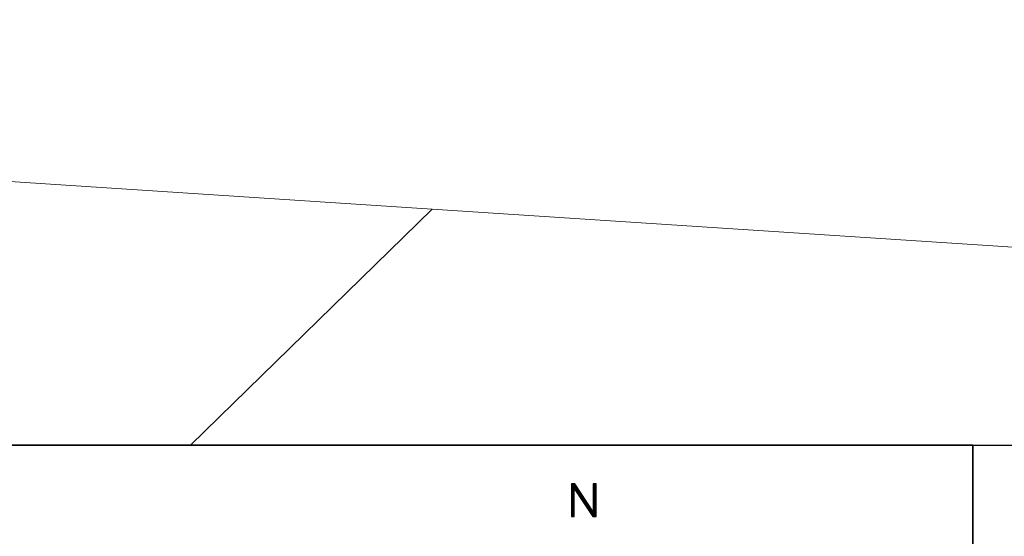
# Model space of a CAD drawing. Header units: metres. Extents: x 183400 to 184400, y 422200 to 427800.
# Tile 169 of 221: x 183936 to 184002, y 426594 to 426629. Entities that reach past the tile are written whole.
import ezdxf

# ---------------------------------------------------------------- set-up
doc = ezdxf.new("R2010")
doc.units = ezdxf.units.M
for name, color, linetype in [('N_MK2', 7, 'Continuous'), ('방위표', 7, 'Continuous'), ('일람표', 7, 'Continuous')]:
    doc.layers.add(name, color=color, linetype=linetype)
doc.layers.add('지적', color=252, linetype='Continuous', lineweight=5)

# ---------------------------------------------------------------- blocks, each defined once
blk = doc.blocks.new('N_MK2')
at = {"layer": '방위표', "color": 7, "linetype": 'Continuous'}
for points in [[(-6.548, 219.086), (-6.278, 219.356)], [(-6.548, 218.803), (-5.995, 219.356)], [(-6.548, 218.52), (-5.712, 219.356)], [(-6.548, 218.237), (-5.429, 219.356)], [(-6.548, 217.954), (-5.146, 219.356)], [(-6.548, 217.671), (-4.913, 219.306)], [(-6.548, 217.389), (-4.801, 219.136)], [(-6.548, 217.106), (-4.689, 218.965)], [(-6.548, 216.823), (-4.576, 218.794)], [(-6.548, 216.54), (-4.464, 218.624)], [(-6.548, 216.257), (-4.352, 218.453)], [(3.973, 219.141), (4.188, 219.356)], [(3.973, 218.859), (4.47, 219.356)], [(3.973, 218.576), (4.753, 219.356)], [(3.973, 218.293), (5.036, 219.356)], [(3.973, 218.01), (5.319, 219.356)], [(3.973, 217.727), (5.4, 219.154)], [(3.973, 217.444), (5.4, 218.871)], [(3.973, 217.162), (5.4, 218.589)], [(-6.548, 215.974), (-4.24, 218.283)], [(-6.548, 215.692), (-5.124, 217.116)], [(-6.548, 215.409), (-5.124, 216.833)], [(-6.548, 215.126), (-5.124, 216.55)], [(-6.548, 214.843), (-5.124, 216.267)], [(-6.548, 214.56), (-5.124, 215.984)], [(-6.548, 214.277), (-5.124, 215.701)], [(-6.548, 213.994), (-5.124, 215.418)], [(-6.548, 213.712), (-5.124, 215.136)], [(-6.548, 213.429), (-5.124, 214.853)], [(-6.548, 213.146), (-5.124, 214.57)], [(-6.548, 212.863), (-5.124, 214.287)], [(-6.548, 212.58), (-5.124, 214.004)], [(-6.548, 212.297), (-5.124, 213.721)], [(-5.123, 217.116), (-4.127, 218.112)], [(-5.011, 216.945), (-4.015, 217.941)], [(-4.899, 216.775), (-3.903, 217.771)], [(-4.787, 216.604), (-3.791, 217.6)], [(-4.675, 216.434), (-3.678, 217.43)], [(-4.562, 216.263), (-3.566, 217.259)], [(-4.45, 216.092), (-3.454, 217.089)], [(-4.338, 215.922), (-3.342, 216.918)], [(-4.226, 215.751), (-3.229, 216.747)], [(-4.113, 215.581), (-3.117, 216.577)], [(-4.001, 215.41), (-3.005, 216.406)], [(-3.889, 215.239), (-2.893, 216.236)], [(-3.777, 215.069), (-2.78, 216.065)], [(-3.665, 214.898), (-2.668, 215.894)], [(-3.552, 214.727), (-2.556, 215.724)], [(-3.44, 214.557), (-2.444, 215.553)], [(-3.328, 214.386), (-2.331, 215.383)], [(-3.216, 214.216), (-2.219, 215.212)], [(-3.103, 214.045), (-2.107, 215.041)], [(-2.991, 213.874), (-1.995, 214.871)], [(-2.879, 213.704), (-1.882, 214.7)], [(-2.767, 213.533), (-1.77, 214.53)], [(-2.655, 213.362), (-1.658, 214.359)], [(-2.542, 213.192), (-1.546, 214.189)], [(-2.43, 213.021), (-1.433, 214.018)], [(-2.318, 212.851), (-1.321, 213.847)], [(-2.206, 212.68), (-1.209, 213.677)], [(3.973, 216.879), (5.4, 218.306)], [(3.973, 216.596), (5.4, 218.023)], [(3.973, 216.313), (5.4, 217.74)], [(3.973, 216.03), (5.4, 217.457)], [(3.973, 215.747), (5.4, 217.174)], [(3.973, 215.464), (5.4, 216.891)], [(3.973, 215.182), (5.4, 216.609)], [(3.973, 214.899), (5.4, 216.326)], [(3.973, 214.616), (5.4, 216.043)], [(3.973, 214.333), (5.4, 215.76)], [(3.973, 214.05), (5.4, 215.477)], [(3.973, 213.767), (5.4, 215.194)], [(3.973, 213.485), (5.4, 214.912)], [(3.973, 213.202), (5.4, 214.629)], [(3.973, 212.919), (5.4, 214.346)], [(3.973, 212.636), (5.4, 214.063)], [(3.973, 212.353), (5.4, 213.78)], [(-6.548, 212.015), (-5.124, 213.439)], [(-6.548, 211.732), (-5.124, 213.156)], [(-6.548, 211.449), (-5.124, 212.873)], [(-6.548, 211.166), (-5.124, 212.59)], [(-6.548, 210.883), (-5.124, 212.307)], [(-6.548, 210.6), (-5.124, 212.024)], [(-6.548, 210.317), (-5.124, 211.741)], [(-6.548, 210.035), (-5.124, 211.459)], [(-6.548, 209.752), (-5.124, 211.176)], [(-6.548, 209.469), (-5.124, 210.893)], [(-6.548, 209.186), (-5.124, 210.61)], [(-6.548, 208.903), (-5.124, 210.327)], [(-6.548, 208.62), (-5.124, 210.044)], [(-6.548, 208.338), (-5.124, 209.762)], [(-6.548, 208.055), (-5.124, 209.479)], [(-6.548, 207.772), (-5.124, 209.196)], [(-2.093, 212.509), (-1.097, 213.506)], [(-1.981, 212.339), (-0.984, 213.336)], [(-1.869, 212.168), (-0.872, 213.165)], [(-1.757, 211.997), (-0.76, 212.994)], [(-1.645, 211.827), (-0.648, 212.824)], [(-1.532, 211.656), (-0.535, 212.653)], [(-1.42, 211.486), (-0.423, 212.483)], [(-1.308, 211.315), (-0.311, 212.312)], [(-1.196, 211.144), (-0.199, 212.141)], [(-1.083, 210.974), (-0.086, 211.971)], [(-0.971, 210.803), (0.026, 211.8)], [(-0.859, 210.632), (0.138, 211.63)], [(-0.747, 210.462), (0.25, 211.459)], [(-0.635, 210.291), (0.363, 211.288)], [(-0.522, 210.121), (0.475, 211.118)], [(-0.41, 209.95), (0.587, 210.947)], [(-0.298, 209.779), (0.699, 210.777)], [(-0.186, 209.609), (0.812, 210.606)], [(-0.073, 209.438), (0.924, 210.436)], [(0.039, 209.267), (1.036, 210.265)], [(0.151, 209.097), (1.148, 210.094)], [(0.263, 208.926), (1.261, 209.924)], [(0.375, 208.756), (1.373, 209.753)], [(0.488, 208.585), (1.485, 209.583)], [(0.6, 208.414), (1.597, 209.412)], [(0.712, 208.244), (1.71, 209.241)], [(0.824, 208.073), (1.822, 209.071)], [(3.973, 212.07), (5.4, 213.497)], [(3.973, 211.788), (5.4, 213.215)], [(3.973, 211.505), (5.4, 212.932)], [(3.973, 211.222), (5.4, 212.649)], [(3.973, 210.939), (5.4, 212.366)], [(3.973, 210.656), (5.4, 212.083)], [(3.973, 210.373), (5.4, 211.8)], [(3.973, 210.09), (5.4, 211.517)], [(3.973, 209.808), (5.4, 211.235)], [(3.973, 209.525), (5.4, 210.952)], [(3.973, 209.242), (5.4, 210.669)], [(3.973, 208.959), (5.4, 210.386)], [(3.973, 208.676), (5.4, 210.103)], [(3.973, 208.393), (5.4, 209.82)], [(3.973, 208.111), (5.4, 209.538)], [(3.973, 207.828), (5.4, 209.255)], [(3.973, 207.545), (5.4, 208.972)], [(-6.548, 207.489), (-5.124, 208.913)], [(-6.548, 207.206), (-5.124, 208.63)], [(-6.548, 206.923), (-5.124, 208.347)], [(-6.548, 206.641), (-5.124, 208.065)], [(-6.548, 206.358), (-5.124, 207.782)], [(-6.548, 206.075), (-5.124, 207.499)], [(-6.548, 205.792), (-5.124, 207.216)], [(-6.548, 205.509), (-5.124, 206.933)], [(-6.548, 205.226), (-5.124, 206.65)], [(-6.548, 204.943), (-5.124, 206.367)], [(-6.548, 204.661), (-5.124, 206.085)], [(-6.548, 204.378), (-5.124, 205.802)], [(-6.548, 204.095), (-5.124, 205.519)], [(-6.548, 203.812), (-5.124, 205.236)], [(-6.519, 203.558), (-5.124, 204.953)], [(-6.236, 203.558), (-5.124, 204.67)], [(-5.954, 203.558), (-5.124, 204.388)], [(0.937, 207.903), (1.934, 208.9)], [(1.049, 207.732), (2.047, 208.73)], [(1.161, 207.561), (2.159, 208.559)], [(1.273, 207.391), (2.271, 208.388)], [(1.385, 207.22), (2.383, 208.218)], [(1.498, 207.049), (2.496, 208.047)], [(1.61, 206.879), (2.608, 207.877)], [(1.722, 206.708), (2.72, 207.706)], [(1.834, 206.538), (2.832, 207.536)], [(1.947, 206.367), (2.945, 207.365)], [(2.059, 206.196), (3.057, 207.194)], [(2.171, 206.026), (3.169, 207.024)], [(2.283, 205.855), (3.281, 206.853)], [(2.395, 205.684), (3.394, 206.683)], [(2.508, 205.514), (3.506, 206.512)], [(2.62, 205.343), (3.618, 206.341)], [(2.732, 205.173), (3.73, 206.171)], [(2.844, 205.002), (3.843, 206)], [(2.957, 204.831), (3.955, 205.83)], [(3.069, 204.661), (5.4, 206.992)], [(3.181, 204.49), (5.4, 206.709)], [(3.293, 204.319), (5.4, 206.426)], [(3.405, 204.149), (5.4, 206.143)], [(3.518, 203.978), (5.4, 205.861)], [(3.63, 203.808), (5.4, 205.578)], [(3.742, 203.637), (5.4, 205.295)], [(3.946, 203.558), (5.4, 205.012)], [(3.973, 207.262), (5.4, 208.689)], [(3.973, 206.979), (5.4, 208.406)], [(3.973, 206.696), (5.4, 208.123)], [(3.973, 206.413), (5.4, 207.84)], [(3.973, 206.131), (5.4, 207.558)], [(3.973, 205.848), (5.4, 207.275)], [(4.229, 203.558), (5.4, 204.729)], [(4.512, 203.558), (5.4, 204.446)], [(-5.671, 203.558), (-5.124, 204.105)], [(-5.388, 203.558), (-5.124, 203.822)], [(4.794, 203.558), (5.4, 204.164)], [(5.077, 203.558), (5.4, 203.881)], [(5.36, 203.558), (5.4, 203.598)]]:
    blk.add_lwpolyline(points, dxfattribs=at)
blk.add_lwpolyline([(-5.124, 217.117), (3.794, 203.558), (5.4, 203.558), (5.4, 219.356), (3.973, 219.356), (3.973, 205.802), (-4.946, 219.356), (-6.548, 219.356), (-6.548, 219.356), (-6.548, 203.558), (-5.124, 203.558)], close=True, dxfattribs=at)

msp = doc.modelspace()

# ---------------------------------------------------------------- linework, layer by layer
at = {"layer": '일람표'}
for points in [[(183500, 426600), (184100, 426600), (184100, 427000), (183500, 427000)], [(183400, 426200), (184000, 426200), (184000, 426600), (183400, 426600)], [(184000, 426509.794), (183924.375, 426509.794), (183924.375, 426600), (184000, 426600)]]:
    msp.add_lwpolyline(points, close=True, dxfattribs=at)
at = {"layer": '지적', "linetype": 'Continuous'}
for points in [[(183847.44, 426655.62), (183844.57, 426611.72), (183844.84, 426613.59), (183845.39, 426615.38), (183846.23, 426617.07), (183847.31, 426618.61), (183848.63, 426619.96), (183850.14, 426621.09), (183851.8, 426621.96), (183853.59, 426622.57), (183855.44, 426622.89), (183857.33, 426622.91), (183963.49, 426615.95), (184077.36, 426608.49), (184100, 426607.014)], [(183947.175, 426600), (183963.49, 426615.95), (183857.33, 426622.91)], [(183963.49, 426615.95), (183947.175, 426600)], [(184086.92, 426600), (184085.95, 426602.34), (184085.23, 426603.75), (184084.29, 426605.03), (184083.16, 426606.15), (184081.87, 426607.08), (184080.45, 426607.78), (184078.93, 426608.26), (184077.36, 426608.49), (183963.49, 426615.95)]]:
    msp.add_lwpolyline(points, dxfattribs=at)

# ---------------------------------------------------------------- block references
at = {"layer": 'N_MK2', "linetype": 'Continuous', "lineweight": 15, "xscale": 0.1399996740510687, "yscale": 0.1399996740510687, "zscale": 0.139999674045}
msp.add_blockref('N_MK2', (183973.805, 426566.673), dxfattribs=at)

doc.saveas('drawing.dxf')
